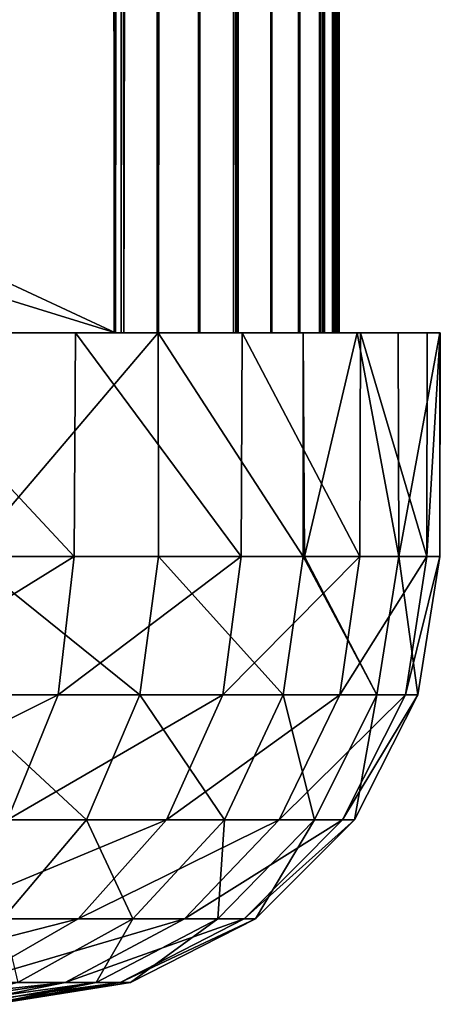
# Model space of a CAD drawing. Header units: millimetres. Extents: x -41 to 9, y -3 to 403.
# Tile 38 of 256: x 6.11 to 7.99, y -3 to 1.4. Entities that reach past the tile are written whole.
import ezdxf

# ---------------------------------------------------------------- set-up
doc = ezdxf.new("R2010")
doc.units = ezdxf.units.MM
doc.header["$LTSCALE"] = 81.481481
for name, color, linetype in [('1', 7, 'CONTINUOUS'), ('2', 7, 'CONTINUOUS'), ('23', 7, 'CONTINUOUS'), ('24', 7, 'CONTINUOUS'), ('25', 7, 'CONTINUOUS'), ('26', 7, 'CONTINUOUS'), ('27', 7, 'CONTINUOUS'), ('3', 7, 'CONTINUOUS'), ('36', 7, 'CONTINUOUS'), ('5', 7, 'CONTINUOUS'), ('6', 7, 'CONTINUOUS')]:
    doc.layers.add(name, color=color, linetype=linetype)

msp = doc.modelspace()

# ---------------------------------------------------------------- linework, layer by layer
at = {"layer": '1', "linetype": 'Continuous'}
for points in [[(2.3788, 0, 7.6382), (7.107, 0, -3.6729), (3.9671, 0, 1.6589), (2.3788, 0, 7.6382)], [(3.6686, 0, 7.1092), (7.6368, 0, -2.3832), (2.3788, 0, 7.6382), (3.6686, 0, 7.1092)], [(7.6368, 0, -2.3832), (7.107, 0, -3.6729), (2.3788, 0, 7.6382), (7.6368, 0, -2.3832)], [(7.9347, 0, -1.02), (7.6368, 0, -2.3832), (3.6686, 0, 7.1092), (7.9347, 0, -1.02)], [(4.8475, 0, 6.3641), (7.9347, 0, -1.02), (3.6686, 0, 7.1092), (4.8475, 0, 6.3641)], [(7.107, 0, -3.6729), (6.3621, 0, -4.8501), (3.9671, 0, 1.6589), (7.107, 0, -3.6729)], [(3.9671, 0, 1.6589), (6.3621, 0, -4.8501), (4.2489, 0, 0.661), (3.9671, 0, 1.6589)], [(4.2489, 0, 0.661), (6.3621, 0, -4.8501), (4.2836, 0, -0.375), (4.2489, 0, 0.661)], [(6.3621, 0, -4.8501), (5.4242, 0, -5.8803), (4.2836, 0, -0.375), (6.3621, 0, -4.8501)], [(7.9934, 0, -0.3239), (7.9347, 0, -1.02), (4.8475, 0, 6.3641), (7.9934, 0, -0.3239)], [(5.3843, 0, 5.9169), (7.9934, 0, -0.3239), (4.8475, 0, 6.3641), (5.3843, 0, 5.9169)], [(7.9912, 0, 0.3745), (7.9934, 0, -0.3239), (5.3843, 0, 5.9169), (7.9912, 0, 0.3745)], [(5.88, 0, 5.4245), (7.9912, 0, 0.3745), (5.3843, 0, 5.9169), (5.88, 0, 5.4245)], [(7.805, 0, 1.7557), (7.9912, 0, 0.3745), (5.88, 0, 5.4245), (7.805, 0, 1.7557)], [(6.7324, 0, 4.3214), (7.805, 0, 1.7557), (5.88, 0, 5.4245), (6.7324, 0, 4.3214)], [(7.622, 0, 2.4301), (7.805, 0, 1.7557), (6.7324, 0, 4.3214), (7.622, 0, 2.4301)], [(7.3807, 0, 3.0863), (7.622, 0, 2.4301), (6.7324, 0, 4.3214), (7.3807, 0, 3.0863)]]:
    msp.add_3dface(points, dxfattribs=at)
at = {"layer": '2', "linetype": 'Continuous'}
for points in [[(5.4176, -1, -5.8864), (5.4242, 0, -5.8803), (6.3569, -1, -4.8569), (5.4176, -1, -5.8864)], [(5.4242, 0, -5.8803), (6.3621, 0, -4.8501), (6.3569, -1, -4.8569), (5.4242, 0, -5.8803)], [(6.3569, -1, -4.8569), (6.3621, 0, -4.8501), (7.1034, -1, -3.68), (6.3569, -1, -4.8569)], [(6.3621, 0, -4.8501), (7.107, 0, -3.6729), (7.1034, -1, -3.68), (6.3621, 0, -4.8501)], [(7.1034, -1, -3.68), (7.107, 0, -3.6729), (7.6342, -1, -2.3914), (7.1034, -1, -3.68)], [(7.107, 0, -3.6729), (7.6368, 0, -2.3832), (7.6342, -1, -2.3914), (7.107, 0, -3.6729)], [(7.3866, -1, 3.0721), (7.3807, 0, 3.0863), (7.3837, -1, 3.0792), (7.3866, -1, 3.0721)], [(7.622, 0, 2.4301), (7.3807, 0, 3.0863), (7.3866, -1, 3.0721), (7.622, 0, 2.4301)], [(7.3837, -1, 3.0792), (7.3807, 0, 3.0863), (7.3807, -1, 3.0863), (7.3837, -1, 3.0792)], [(7.622, 0, 2.4301), (7.3866, -1, 3.0721), (7.8077, -1, 1.7436), (7.622, 0, 2.4301)], [(7.805, 0, 1.7557), (7.622, 0, 2.4301), (7.8077, -1, 1.7436), (7.805, 0, 1.7557)], [(7.6342, -1, -2.3914), (7.6368, 0, -2.3832), (7.9334, -1, -1.0303), (7.6342, -1, -2.3914)], [(7.6368, 0, -2.3832), (7.9347, 0, -1.02), (7.9334, -1, -1.0303), (7.6368, 0, -2.3832)], [(7.9912, 0, 0.3745), (7.805, 0, 1.7557), (7.8077, -1, 1.7436), (7.9912, 0, 0.3745)], [(7.9918, -1, 0.3622), (7.9912, 0, 0.3745), (7.8077, -1, 1.7436), (7.9918, -1, 0.3622)], [(7.9334, -1, -1.0303), (7.9934, 0, -0.3239), (7.9918, -1, 0.3622), (7.9334, -1, -1.0303)], [(7.9347, 0, -1.02), (7.9934, 0, -0.3239), (7.9334, -1, -1.0303), (7.9347, 0, -1.02)], [(7.9934, 0, -0.3239), (7.9912, 0, 0.3745), (7.9918, -1, 0.3622), (7.9934, 0, -0.3239)]]:
    msp.add_3dface(points, dxfattribs=at)
at = {"layer": '23', "linetype": 'Continuous'}
for points in [[(6.5667, 0, -4.5693), (2.1946, 0, -5.3147), (5.9694, 0, -5.326), (6.5667, 0, -4.5693)], [(2.8686, 0, -4.9833), (2.1946, 0, -5.3147), (6.5667, 0, -4.5693), (2.8686, 0, -4.9833)], [(3.4932, 0, -4.5673), (2.8686, 0, -4.9833), (6.5667, 0, -4.5693), (3.4932, 0, -4.5673)], [(7.0691, 0, -3.7454), (3.4932, 0, -4.5673), (6.5667, 0, -4.5693), (7.0691, 0, -3.7454)], [(4.0579, 0, -4.0738), (3.4932, 0, -4.5673), (7.0691, 0, -3.7454), (4.0579, 0, -4.0738)], [(5.9843, 0, 5.3092), (3.4978, 0, 4.5637), (6.5791, 0, 4.5514), (5.9843, 0, 5.3092)], [(3.4978, 0, 4.5637), (4.0637, 0, 4.068), (6.5791, 0, 4.5514), (3.4978, 0, 4.5637)], [(4.5536, 0, -3.511), (4.0579, 0, -4.0738), (7.0691, 0, -3.7454), (4.5536, 0, -3.511)], [(6.5791, 0, 4.5514), (4.0637, 0, 4.068), (7.079, 0, 3.7267), (6.5791, 0, 4.5514)], [(4.0637, 0, 4.068), (4.5604, 0, 3.5022), (7.079, 0, 3.7267), (4.0637, 0, 4.068)], [(7.4686, 0, -2.8671), (4.5536, 0, -3.511), (7.0691, 0, -3.7454), (7.4686, 0, -2.8671)], [(4.9713, 0, -2.8893), (4.5536, 0, -3.511), (7.4686, 0, -2.8671), (4.9713, 0, -2.8893)], [(4.5604, 0, 3.5022), (4.9784, 0, 2.8772), (7.079, 0, 3.7267), (4.5604, 0, 3.5022)], [(7.5201, 0, -2.6805), (4.9713, 0, -2.8893), (7.4686, 0, -2.8671), (7.5201, 0, -2.6805)], [(7.5348, 0, -2.4878), (4.9713, 0, -2.8893), (7.5201, 0, -2.6805), (7.5348, 0, -2.4878)], [(7.5121, 0, -2.2962), (4.9713, 0, -2.8893), (7.5348, 0, -2.4878), (7.5121, 0, -2.2962)], [(5.3049, 0, -2.2183), (4.9713, 0, -2.8893), (7.5121, 0, -2.2962), (5.3049, 0, -2.2183)], [(4.9784, 0, 2.8772), (7.4762, 0, 2.8471), (7.079, 0, 3.7267), (4.9784, 0, 2.8772)], [(5.3112, 0, 2.2031), (7.4762, 0, 2.8471), (4.9784, 0, 2.8772), (5.3112, 0, 2.2031)], [(7.453, 0, -2.1122), (5.3049, 0, -2.2183), (7.5121, 0, -2.2962), (7.453, 0, -2.1122)], [(7.3595, 0, -1.9429), (5.3049, 0, -2.2183), (7.453, 0, -2.1122), (7.3595, 0, -1.9429)], [(7.2351, 0, -1.7947), (5.3049, 0, -2.2183), (7.3595, 0, -1.9429), (7.2351, 0, -1.7947)], [(7.0842, 0, -1.673), (5.3049, 0, -2.2183), (7.2351, 0, -1.7947), (7.0842, 0, -1.673)], [(6.913, 0, -1.5829), (5.3049, 0, -2.2183), (7.0842, 0, -1.673), (6.913, 0, -1.5829)], [(6.7277, 0, -1.5275), (5.3049, 0, -2.2183), (6.913, 0, -1.5829), (6.7277, 0, -1.5275)], [(6.535, 0, -1.5087), (5.3049, 0, -2.2183), (6.7277, 0, -1.5275), (6.535, 0, -1.5087)], [(5.5485, 0, -1.5087), (5.3049, 0, -2.2183), (6.535, 0, -1.5087), (5.5485, 0, -1.5087)], [(7.5183, 0, 2.2762), (7.5414, 0, 2.468), (5.3112, 0, 2.2031), (7.5183, 0, 2.2762)], [(7.4586, 0, 2.0921), (7.5183, 0, 2.2762), (5.3112, 0, 2.2031), (7.4586, 0, 2.0921)], [(5.5533, 0, 1.4913), (7.4586, 0, 2.0921), (5.3112, 0, 2.2031), (5.5533, 0, 1.4913)], [(7.5414, 0, 2.468), (7.5272, 0, 2.6607), (5.3112, 0, 2.2031), (7.5414, 0, 2.468)], [(7.5272, 0, 2.6607), (7.4762, 0, 2.8471), (5.3112, 0, 2.2031), (7.5272, 0, 2.6607)], [(7.3647, 0, 1.9232), (7.4586, 0, 2.0921), (5.5533, 0, 1.4913), (7.3647, 0, 1.9232)], [(7.2402, 0, 1.7756), (7.3647, 0, 1.9232), (5.5533, 0, 1.4913), (7.2402, 0, 1.7756)], [(7.0896, 0, 1.6548), (7.2402, 0, 1.7756), (5.5533, 0, 1.4913), (7.0896, 0, 1.6548)], [(6.919, 0, 1.5652), (7.0896, 0, 1.6548), (5.5533, 0, 1.4913), (6.919, 0, 1.5652)], [(6.7342, 0, 1.51), (6.919, 0, 1.5652), (5.5533, 0, 1.4913), (6.7342, 0, 1.51)], [(6.5417, 0, 1.4913), (6.7342, 0, 1.51), (5.5533, 0, 1.4913), (6.5417, 0, 1.4913)]]:
    msp.add_3dface(points, dxfattribs=at)
at = {"layer": '24', "linetype": 'Continuous'}
for points in [[(6.7341, 400, 1.51), (6.5417, 0, 1.4913), (6.5417, 400, 1.4913), (6.7341, 400, 1.51)], [(6.7342, 0, 1.51), (6.5417, 0, 1.4913), (6.7341, 400, 1.51), (6.7342, 0, 1.51)], [(6.9192, 400, 1.5653), (6.7342, 0, 1.51), (6.7341, 400, 1.51), (6.9192, 400, 1.5653)], [(6.919, 0, 1.5652), (6.7342, 0, 1.51), (6.9192, 400, 1.5653), (6.919, 0, 1.5652)], [(7.0896, 0, 1.6548), (6.919, 0, 1.5652), (6.9192, 400, 1.5653), (7.0896, 0, 1.6548)], [(7.0902, 400, 1.6551), (7.0896, 0, 1.6548), (6.9192, 400, 1.5653), (7.0902, 400, 1.6551)], [(7.2402, 0, 1.7756), (7.0896, 0, 1.6548), (7.0902, 400, 1.6551), (7.2402, 0, 1.7756)], [(7.241, 400, 1.7764), (7.2402, 0, 1.7756), (7.0902, 400, 1.6551), (7.241, 400, 1.7764)], [(7.3647, 0, 1.9232), (7.2402, 0, 1.7756), (7.241, 400, 1.7764), (7.3647, 0, 1.9232)], [(7.3655, 400, 1.9243), (7.3647, 0, 1.9232), (7.241, 400, 1.7764), (7.3655, 400, 1.9243)], [(7.4586, 0, 2.0921), (7.3647, 0, 1.9232), (7.3655, 400, 1.9243), (7.4586, 0, 2.0921)], [(7.4591, 400, 2.0932), (7.4586, 0, 2.0921), (7.3655, 400, 1.9243), (7.4591, 400, 2.0932)], [(7.5183, 0, 2.2762), (7.4586, 0, 2.0921), (7.4591, 400, 2.0932), (7.5183, 0, 2.2762)], [(7.5184, 400, 2.2769), (7.5183, 0, 2.2762), (7.4591, 400, 2.0932), (7.5184, 400, 2.2769)], [(7.4762, 0, 2.8471), (7.5272, 0, 2.6607), (7.4762, 400, 2.8471), (7.4762, 0, 2.8471)], [(7.4762, 400, 2.8471), (7.5272, 0, 2.6607), (7.5272, 400, 2.6606), (7.4762, 400, 2.8471)], [(7.5414, 0, 2.468), (7.5183, 0, 2.2762), (7.5184, 400, 2.2769), (7.5414, 0, 2.468)], [(7.5414, 400, 2.4682), (7.5414, 0, 2.468), (7.5184, 400, 2.2769), (7.5414, 400, 2.4682)], [(7.5272, 400, 2.6606), (7.5414, 0, 2.468), (7.5414, 400, 2.4682), (7.5272, 400, 2.6606)], [(7.5272, 0, 2.6607), (7.5414, 0, 2.468), (7.5272, 400, 2.6606), (7.5272, 0, 2.6607)]]:
    msp.add_3dface(points, dxfattribs=at)
at = {"layer": '25', "linetype": 'Continuous'}
for points in [[(6.566, 400, -4.5703), (5.9694, 0, -5.326), (5.9687, 400, -5.3268), (6.566, 400, -4.5703)], [(6.5667, 0, -4.5693), (5.9694, 0, -5.326), (6.566, 400, -4.5703), (6.5667, 0, -4.5693)], [(5.9818, 400, 5.312), (5.9843, 0, 5.3092), (6.578, 400, 4.553), (5.9818, 400, 5.312)], [(5.9843, 0, 5.3092), (6.5791, 0, 4.5514), (6.578, 400, 4.553), (5.9843, 0, 5.3092)], [(7.0685, 400, -3.7464), (6.5667, 0, -4.5693), (6.566, 400, -4.5703), (7.0685, 400, -3.7464)], [(7.0691, 0, -3.7454), (6.5667, 0, -4.5693), (7.0685, 400, -3.7464), (7.0691, 0, -3.7454)], [(6.578, 400, 4.553), (6.5791, 0, 4.5514), (7.0787, 400, 3.7271), (6.578, 400, 4.553)], [(6.5791, 0, 4.5514), (7.079, 0, 3.7267), (7.0787, 400, 3.7271), (6.5791, 0, 4.5514)], [(7.4686, 400, -2.8671), (7.0691, 0, -3.7454), (7.0685, 400, -3.7464), (7.4686, 400, -2.8671)], [(7.4686, 0, -2.8671), (7.0691, 0, -3.7454), (7.4686, 400, -2.8671), (7.4686, 0, -2.8671)], [(7.079, 0, 3.7267), (7.4762, 0, 2.8471), (7.0787, 400, 3.7271), (7.079, 0, 3.7267)], [(7.4762, 0, 2.8471), (7.4762, 400, 2.8471), (7.0787, 400, 3.7271), (7.4762, 0, 2.8471)]]:
    msp.add_3dface(points, dxfattribs=at)
at = {"layer": '26', "linetype": 'Continuous'}
for points in [[(6.535, 400, -1.5087), (6.7277, 0, -1.5275), (6.7278, 400, -1.5275), (6.535, 400, -1.5087)], [(6.535, 0, -1.5087), (6.7277, 0, -1.5275), (6.535, 400, -1.5087), (6.535, 0, -1.5087)], [(6.7277, 0, -1.5275), (6.913, 0, -1.5829), (6.7278, 400, -1.5275), (6.7277, 0, -1.5275)], [(6.7278, 400, -1.5275), (6.913, 0, -1.5829), (6.9128, 400, -1.5829), (6.7278, 400, -1.5275)], [(6.9128, 400, -1.5829), (6.913, 0, -1.5829), (7.0836, 400, -1.6727), (6.9128, 400, -1.5829)], [(6.913, 0, -1.5829), (7.0842, 0, -1.673), (7.0836, 400, -1.6727), (6.913, 0, -1.5829)], [(7.0836, 400, -1.6727), (7.0842, 0, -1.673), (7.2342, 400, -1.7938), (7.0836, 400, -1.6727)], [(7.0842, 0, -1.673), (7.2351, 0, -1.7947), (7.2342, 400, -1.7938), (7.0842, 0, -1.673)], [(7.2342, 400, -1.7938), (7.2351, 0, -1.7947), (7.3587, 400, -1.9418), (7.2342, 400, -1.7938)], [(7.2351, 0, -1.7947), (7.3595, 0, -1.9429), (7.3587, 400, -1.9418), (7.2351, 0, -1.7947)], [(7.3587, 400, -1.9418), (7.3595, 0, -1.9429), (7.4525, 400, -2.1111), (7.3587, 400, -1.9418)], [(7.3595, 0, -1.9429), (7.453, 0, -2.1122), (7.4525, 400, -2.1111), (7.3595, 0, -1.9429)], [(7.4525, 400, -2.1111), (7.453, 0, -2.1122), (7.512, 400, -2.2956), (7.4525, 400, -2.1111)], [(7.453, 0, -2.1122), (7.5121, 0, -2.2962), (7.512, 400, -2.2956), (7.453, 0, -2.1122)], [(7.4686, 0, -2.8671), (7.4686, 400, -2.8671), (7.5201, 400, -2.6805), (7.4686, 0, -2.8671)], [(7.5201, 0, -2.6805), (7.4686, 0, -2.8671), (7.5201, 400, -2.6805), (7.5201, 0, -2.6805)], [(7.512, 400, -2.2956), (7.5121, 0, -2.2962), (7.5348, 400, -2.4876), (7.512, 400, -2.2956)], [(7.5121, 0, -2.2962), (7.5348, 0, -2.4878), (7.5348, 400, -2.4876), (7.5121, 0, -2.2962)], [(7.5348, 400, -2.4876), (7.5201, 0, -2.6805), (7.5201, 400, -2.6805), (7.5348, 400, -2.4876)], [(7.5348, 0, -2.4878), (7.5201, 0, -2.6805), (7.5348, 400, -2.4876), (7.5348, 0, -2.4878)]]:
    msp.add_3dface(points, dxfattribs=at)
at = {"layer": '27', "linetype": 'Continuous'}
for points in [[(6.535, 400, -1.5087), (4.625, 60, -1.5087), (4.6118, 0.8977, -1.5087), (6.535, 400, -1.5087)], [(5.081, 0.4497, -1.5087), (6.535, 400, -1.5087), (4.6118, 0.8977, -1.5087), (5.081, 0.4497, -1.5087)], [(5.5485, 0, -1.5087), (6.535, 400, -1.5087), (5.081, 0.4497, -1.5087), (5.5485, 0, -1.5087)], [(5.5485, 0, -1.5087), (6.535, 0, -1.5087), (6.535, 400, -1.5087), (5.5485, 0, -1.5087)]]:
    msp.add_3dface(points, dxfattribs=at)
at = {"layer": '3', "linetype": 'Continuous'}
for points in [[(5.3581, -1.618, -5.8081), (6.3569, -1, -4.8569), (6.2853, -1.618, -4.7894), (5.3581, -1.618, -5.8081)], [(5.4176, -1, -5.8864), (6.3569, -1, -4.8569), (5.3581, -1.618, -5.8081), (5.4176, -1, -5.8864)], [(6.2853, -1.618, -4.7894), (7.1034, -1, -3.68), (7.0215, -1.618, -3.6252), (6.2853, -1.618, -4.7894)], [(6.3569, -1, -4.8569), (7.1034, -1, -3.68), (6.2853, -1.618, -4.7894), (6.3569, -1, -4.8569)], [(7.0215, -1.618, -3.6252), (7.6342, -1, -2.3914), (7.5443, -1.618, -2.3509), (7.0215, -1.618, -3.6252)], [(7.1034, -1, -3.68), (7.6342, -1, -2.3914), (7.0215, -1.618, -3.6252), (7.1034, -1, -3.68)], [(7.709, -1.618, 1.7363), (7.3807, -1, 3.0863), (7.2904, -1.618, 3.0485), (7.709, -1.618, 1.7363)], [(7.3837, -1, 3.0792), (7.3807, -1, 3.0863), (7.709, -1.618, 1.7363), (7.3837, -1, 3.0792)], [(7.3866, -1, 3.0721), (7.3837, -1, 3.0792), (7.709, -1.618, 1.7363), (7.3866, -1, 3.0721)], [(7.8077, -1, 1.7436), (7.3866, -1, 3.0721), (7.709, -1.618, 1.7363), (7.8077, -1, 1.7436)], [(7.5443, -1.618, -2.3509), (7.9334, -1, -1.0303), (7.8379, -1.618, -1.0051), (7.5443, -1.618, -2.3509)], [(7.6342, -1, -2.3914), (7.9334, -1, -1.0303), (7.5443, -1.618, -2.3509), (7.6342, -1, -2.3914)], [(7.8934, -1.618, 0.3712), (7.8077, -1, 1.7436), (7.709, -1.618, 1.7363), (7.8934, -1.618, 0.3712)], [(7.9918, -1, 0.3622), (7.8077, -1, 1.7436), (7.8934, -1.618, 0.3712), (7.9918, -1, 0.3622)], [(7.8379, -1.618, -1.0051), (7.9918, -1, 0.3622), (7.8934, -1.618, 0.3712), (7.8379, -1.618, -1.0051)], [(7.9334, -1, -1.0303), (7.9918, -1, 0.3622), (7.8379, -1.618, -1.0051), (7.9334, -1, -1.0303)], [(5.3581, -1.618, -5.8081), (6.2853, -1.618, -4.7894), (5.1653, -2.1761, -5.599), (5.3581, -1.618, -5.8081)], [(5.1653, -2.1761, -5.599), (6.2853, -1.618, -4.7894), (6.0591, -2.1761, -4.617), (5.1653, -2.1761, -5.599)], [(6.0591, -2.1761, -4.617), (7.0215, -1.618, -3.6252), (6.7687, -2.1761, -3.4947), (6.0591, -2.1761, -4.617)], [(6.2853, -1.618, -4.7894), (7.0215, -1.618, -3.6252), (6.0591, -2.1761, -4.617), (6.2853, -1.618, -4.7894)], [(7.0215, -1.618, -3.6252), (7.5443, -1.618, -2.3509), (6.7687, -2.1761, -3.4947), (7.0215, -1.618, -3.6252)], [(6.7687, -2.1761, -3.4947), (7.5443, -1.618, -2.3509), (7.2728, -2.1761, -2.2662), (6.7687, -2.1761, -3.4947)], [(7.2904, -1.618, 3.0485), (7.028, -2.1761, 2.9388), (7.4315, -2.1761, 1.6738), (7.2904, -1.618, 3.0485)], [(7.5443, -1.618, -2.3509), (7.8379, -1.618, -1.0051), (7.2728, -2.1761, -2.2662), (7.5443, -1.618, -2.3509)], [(7.2728, -2.1761, -2.2662), (7.8379, -1.618, -1.0051), (7.5558, -2.1761, -0.9689), (7.2728, -2.1761, -2.2662)], [(7.709, -1.618, 1.7363), (7.2904, -1.618, 3.0485), (7.4315, -2.1761, 1.6738), (7.709, -1.618, 1.7363)], [(7.6093, -2.1761, 0.3579), (7.709, -1.618, 1.7363), (7.4315, -2.1761, 1.6738), (7.6093, -2.1761, 0.3579)], [(7.8379, -1.618, -1.0051), (7.8934, -1.618, 0.3712), (7.5558, -2.1761, -0.9689), (7.8379, -1.618, -1.0051)], [(7.5558, -2.1761, -0.9689), (7.8934, -1.618, 0.3712), (7.6093, -2.1761, 0.3579), (7.5558, -2.1761, -0.9689)], [(7.8934, -1.618, 0.3712), (7.709, -1.618, 1.7363), (7.6093, -2.1761, 0.3579), (7.8934, -1.618, 0.3712)], [(6.0591, -2.1761, -4.617), (6.7687, -2.1761, -3.4947), (5.7066, -2.6188, -4.3484), (6.0591, -2.1761, -4.617)], [(5.7066, -2.6188, -4.3484), (6.7687, -2.1761, -3.4947), (6.375, -2.6188, -3.2914), (5.7066, -2.6188, -4.3484)], [(6.7687, -2.1761, -3.4947), (7.2728, -2.1761, -2.2662), (6.375, -2.6188, -3.2914), (6.7687, -2.1761, -3.4947)], [(6.375, -2.6188, -3.2914), (7.2728, -2.1761, -2.2662), (6.8497, -2.6188, -2.1344), (6.375, -2.6188, -3.2914)], [(7.028, -2.1761, 2.9388), (6.6192, -2.6188, 2.7678), (6.9992, -2.6188, 1.5764), (7.028, -2.1761, 2.9388)], [(7.2728, -2.1761, -2.2662), (7.5558, -2.1761, -0.9689), (6.8497, -2.6188, -2.1344), (7.2728, -2.1761, -2.2662)], [(6.8497, -2.6188, -2.1344), (7.5558, -2.1761, -0.9689), (7.1163, -2.6188, -0.9126), (6.8497, -2.6188, -2.1344)], [(7.4315, -2.1761, 1.6738), (7.028, -2.1761, 2.9388), (6.9992, -2.6188, 1.5764), (7.4315, -2.1761, 1.6738)], [(7.1666, -2.6188, 0.337), (7.4315, -2.1761, 1.6738), (6.9992, -2.6188, 1.5764), (7.1666, -2.6188, 0.337)], [(7.5558, -2.1761, -0.9689), (7.6093, -2.1761, 0.3579), (7.1163, -2.6188, -0.9126), (7.5558, -2.1761, -0.9689)], [(7.1163, -2.6188, -0.9126), (7.6093, -2.1761, 0.3579), (7.1666, -2.6188, 0.337), (7.1163, -2.6188, -0.9126)], [(7.6093, -2.1761, 0.3579), (7.4315, -2.1761, 1.6738), (7.1666, -2.6188, 0.337), (7.6093, -2.1761, 0.3579)], [(5.8789, -2.9027, -3.0353), (5.2625, -2.9027, -4.01), (6.375, -2.6188, -3.2914), (5.8789, -2.9027, -3.0353)], [(5.2625, -2.9027, -4.01), (5.7066, -2.6188, -4.3484), (6.375, -2.6188, -3.2914), (5.2625, -2.9027, -4.01)], [(5.8789, -2.9027, -3.0353), (6.375, -2.6188, -3.2914), (6.8497, -2.6188, -2.1344), (5.8789, -2.9027, -3.0353)], [(6.3167, -2.9027, -1.9683), (5.8789, -2.9027, -3.0353), (6.8497, -2.6188, -2.1344), (6.3167, -2.9027, -1.9683)], [(6.1041, -2.9027, 2.5525), (6.4546, -2.9027, 1.4537), (6.6192, -2.6188, 2.7678), (6.1041, -2.9027, 2.5525)], [(6.3167, -2.9027, -1.9683), (6.8497, -2.6188, -2.1344), (7.1163, -2.6188, -0.9126), (6.3167, -2.9027, -1.9683)], [(6.5625, -2.9027, -0.8415), (6.3167, -2.9027, -1.9683), (7.1163, -2.6188, -0.9126), (6.5625, -2.9027, -0.8415)], [(6.6192, -2.6188, 2.7678), (6.4546, -2.9027, 1.4537), (6.9992, -2.6188, 1.5764), (6.6192, -2.6188, 2.7678)], [(6.4546, -2.9027, 1.4537), (6.6089, -2.9027, 0.3108), (6.9992, -2.6188, 1.5764), (6.4546, -2.9027, 1.4537)], [(6.5625, -2.9027, -0.8415), (7.1163, -2.6188, -0.9126), (7.1666, -2.6188, 0.337), (6.5625, -2.9027, -0.8415)], [(6.6089, -2.9027, 0.3108), (6.5625, -2.9027, -0.8415), (7.1666, -2.6188, 0.337), (6.6089, -2.9027, 0.3108)], [(6.6089, -2.9027, 0.3108), (7.1666, -2.6188, 0.337), (6.9992, -2.6188, 1.5764), (6.6089, -2.9027, 0.3108)], [(5.4207, -3, -2.5722), (6.3167, -2.9027, -1.9683), (5.6594, -3, -1.9927), (5.4207, -3, -2.5722)], [(5.8789, -2.9027, -3.0353), (6.3167, -2.9027, -1.9683), (5.4207, -3, -2.5722), (5.8789, -2.9027, -3.0353)], [(5.6594, -3, -1.9927), (6.3167, -2.9027, -1.9683), (5.8365, -3, -1.3912), (5.6594, -3, -1.9927)], [(5.8978, -3, 1.1027), (6.4546, -2.9027, 1.4537), (5.7503, -3, 1.7129), (5.8978, -3, 1.1027)], [(6.4546, -2.9027, 1.4537), (6.1041, -2.9027, 2.5525), (5.7503, -3, 1.7129), (6.4546, -2.9027, 1.4537)], [(5.8365, -3, -1.3912), (6.5625, -2.9027, -0.8415), (5.95, -3, -0.7731), (5.8365, -3, -1.3912)], [(6.3167, -2.9027, -1.9683), (6.5625, -2.9027, -0.8415), (5.8365, -3, -1.3912), (6.3167, -2.9027, -1.9683)], [(5.9807, -3, 0.4807), (6.4546, -2.9027, 1.4537), (5.8978, -3, 1.1027), (5.9807, -3, 0.4807)], [(5.95, -3, -0.7731), (6.5625, -2.9027, -0.8415), (5.9982, -3, -0.1464), (5.95, -3, -0.7731)], [(6.6089, -2.9027, 0.3108), (6.4546, -2.9027, 1.4537), (5.9807, -3, 0.4807), (6.6089, -2.9027, 0.3108)], [(5.9982, -3, -0.1464), (6.6089, -2.9027, 0.3108), (5.9807, -3, 0.4807), (5.9982, -3, -0.1464)], [(6.5625, -2.9027, -0.8415), (6.6089, -2.9027, 0.3108), (5.9982, -3, -0.1464), (6.5625, -2.9027, -0.8415)]]:
    msp.add_3dface(points, dxfattribs=at)
at = {"layer": '36', "linetype": 'Continuous'}
for points in [[(5.5532, 400, 1.4913), (6.5417, 0, 1.4913), (5.0881, 399.5521, 1.4913), (5.5532, 400, 1.4913)], [(6.5417, 400, 1.4913), (6.5417, 0, 1.4913), (5.5532, 400, 1.4913), (6.5417, 400, 1.4913)], [(5.0881, 399.5521, 1.4913), (6.5417, 0, 1.4913), (4.6213, 399.1059, 1.4913), (5.0881, 399.5521, 1.4913)], [(6.5417, 0, 1.4913), (4.625, 340, 1.4913), (4.6213, 399.1059, 1.4913), (6.5417, 0, 1.4913)], [(6.5417, 0, 1.4913), (4.6241, 339.9071, 1.4913), (4.625, 340, 1.4913), (6.5417, 0, 1.4913)], [(6.5417, 0, 1.4913), (4.6213, 339.8143, 1.4913), (4.6241, 339.9071, 1.4913), (6.5417, 0, 1.4913)], [(6.5417, 0, 1.4913), (4.6213, 0.8941, 1.4913), (4.6213, 339.8143, 1.4913), (6.5417, 0, 1.4913)], [(6.5417, 0, 1.4913), (5.0881, 0.4479, 1.4913), (4.6213, 0.8941, 1.4913), (6.5417, 0, 1.4913)], [(6.5417, 0, 1.4913), (5.5533, 0, 1.4913), (5.0881, 0.4479, 1.4913), (6.5417, 0, 1.4913)]]:
    msp.add_3dface(points, dxfattribs=at)
at = {"layer": '5', "linetype": 'Continuous'}
for points in [[(6.6503, -1.618, 4.2682), (5.8812, -1, 5.4233), (5.8081, -1.618, 5.3581), (6.6503, -1.618, 4.2682)], [(6.7331, -1, 4.3203), (5.8812, -1, 5.4233), (6.6503, -1.618, 4.2682), (6.7331, -1, 4.3203)], [(7.2904, -1.618, 3.0485), (6.7331, -1, 4.3203), (6.6503, -1.618, 4.2682), (7.2904, -1.618, 3.0485)], [(7.2904, -1.618, 3.0485), (7.3807, -1, 3.0863), (6.7331, -1, 4.3203), (7.2904, -1.618, 3.0485)], [(6.4109, -2.1761, 4.1145), (5.8081, -1.618, 5.3581), (5.599, -2.1761, 5.1653), (6.4109, -2.1761, 4.1145)], [(6.6503, -1.618, 4.2682), (5.8081, -1.618, 5.3581), (6.4109, -2.1761, 4.1145), (6.6503, -1.618, 4.2682)], [(7.028, -2.1761, 2.9388), (6.6503, -1.618, 4.2682), (6.4109, -2.1761, 4.1145), (7.028, -2.1761, 2.9388)], [(7.028, -2.1761, 2.9388), (7.2904, -1.618, 3.0485), (6.6503, -1.618, 4.2682), (7.028, -2.1761, 2.9388)], [(6.4109, -2.1761, 4.1145), (5.599, -2.1761, 5.1653), (6.038, -2.6188, 3.8752), (6.4109, -2.1761, 4.1145)], [(6.6192, -2.6188, 2.7678), (6.4109, -2.1761, 4.1145), (6.038, -2.6188, 3.8752), (6.6192, -2.6188, 2.7678)], [(6.6192, -2.6188, 2.7678), (7.028, -2.1761, 2.9388), (6.4109, -2.1761, 4.1145), (6.6192, -2.6188, 2.7678)], [(6.1041, -2.9027, 2.5525), (6.6192, -2.6188, 2.7678), (6.038, -2.6188, 3.8752), (6.1041, -2.9027, 2.5525)]]:
    msp.add_3dface(points, dxfattribs=at)
at = {"layer": '6', "linetype": 'Continuous'}
for points in [[(6.7324, 0, 4.3214), (5.88, 0, 5.4245), (5.8812, -1, 5.4233), (6.7324, 0, 4.3214)], [(6.7324, 0, 4.3214), (5.8812, -1, 5.4233), (6.7331, -1, 4.3203), (6.7324, 0, 4.3214)], [(7.3807, -1, 3.0863), (6.7324, 0, 4.3214), (6.7331, -1, 4.3203), (7.3807, -1, 3.0863)], [(7.3807, 0, 3.0863), (6.7324, 0, 4.3214), (7.3807, -1, 3.0863), (7.3807, 0, 3.0863)]]:
    msp.add_3dface(points, dxfattribs=at)

doc.saveas('drawing.dxf')
